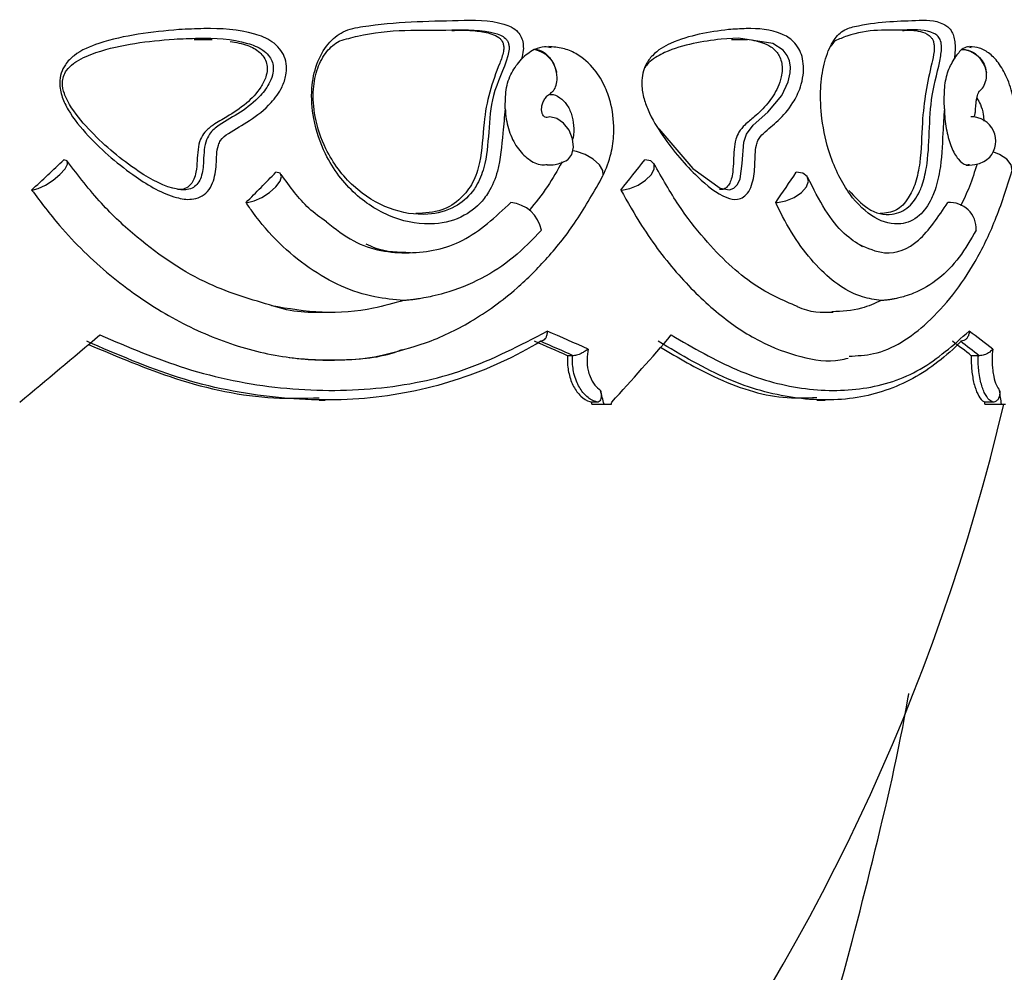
# Model space of a CAD drawing. Header units: millimetres. Extents: x 69 to 135, y 39 to 174.
# Tile 116 of 199: x 85.52 to 87.58, y 120.51 to 122.51. Entities that reach past the tile are written whole.
import ezdxf

# ---------------------------------------------------------------- set-up
doc = ezdxf.new("R2010")
doc.units = ezdxf.units.MM

msp = doc.modelspace()

# ---------------------------------------------------------------- linework, layer by layer
at = {"color": 7, "linetype": 'Continuous', "lineweight": 25}
for p, q in [((85.88432, 122.4682), (85.92219, 122.46794)), ((87.00877, 122.4682), (87.04235, 122.46787)), ((86.59703, 122.44725), (86.59589, 122.44672)), ((87.49132, 122.44725), (87.49065, 122.44672)), ((86.6764, 121.80591), (86.66576, 121.80591)), ((86.6764, 121.80591), (86.67789, 121.80587)), ((87.52565, 121.80591), (87.51108, 121.80591)), ((87.52565, 121.80591), (87.52762, 121.80587)), ((86.14594, 121.71302), (86.15837, 121.71302)), ((86.72807, 121.70862), (86.7158, 121.70862)), ((86.7169, 121.70425), (86.74221, 121.70425)), ((86.74221, 121.70425), (86.7576, 121.70425)), ((87.1877, 121.71302), (87.20491, 121.71302)), ((87.55589, 121.70862), (87.53909, 121.70862)), ((87.5397, 121.70425), (87.57434, 121.70425)), ((87.57434, 121.70425), (87.58284, 121.70425))]:
    msp.add_line(p, q, dxfattribs=at)
at = {"color": 7, "linetype": 'Continuous', "lineweight": 25, "flags": 128}
for points in [[(86.85696, 122.28095), (86.92779, 122.19759), (86.98535, 122.15658), (87.00467, 122.15347), (87.01419, 122.15681), (87.02172, 122.16444), (87.02694, 122.1763), (87.03128, 122.20825), (87.03497, 122.25332), (87.04019, 122.26958), (87.0544, 122.28865), (87.08509, 122.31591), (87.11409, 122.35083), (87.1277, 122.37925), (87.13201, 122.39782), (87.13254, 122.4103), (87.13054, 122.42314), (87.12586, 122.43451), (87.11726, 122.44572), (87.09522, 122.45989), (87.02376, 122.47068), (86.98721, 122.46869), (86.98721, 122.46869)], [(86.66538, 122.21569), (86.66635, 122.21634), (86.67502, 122.22696), (86.67859, 122.24233), (86.67653, 122.26016), (86.66916, 122.27782), (86.65755, 122.29271), (86.64343, 122.30262), (86.62888, 122.30608)], [(85.54534, 122.15274), (85.55769, 122.1557), (85.57298, 122.16288), (85.58896, 122.17323), (85.60328, 122.18521), (85.61382, 122.19707), (85.61903, 122.20704), (85.61814, 122.21366), (85.61127, 122.21596)], [(86.77942, 122.15274), (86.79595, 122.1557), (86.81344, 122.16288), (86.82932, 122.17323), (86.84124, 122.18521), (86.84744, 122.19707), (86.84701, 122.20704), (86.84001, 122.21366), (86.82748, 122.21596)], [(85.99557, 122.12665), (86.00961, 122.12994), (86.02575, 122.13732), (86.04165, 122.14773), (86.05502, 122.15966), (86.06392, 122.17139), (86.06708, 122.18122), (86.06402, 122.18773), (86.0552, 122.18999)], [(87.10535, 122.12665), (87.12278, 122.12994), (87.14028, 122.13732), (87.15531, 122.14773), (87.1657, 122.15966), (87.16996, 122.17139), (87.16746, 122.18122), (87.15857, 122.18773), (87.14458, 122.18999)]]:
    msp.add_lwpolyline(points, dxfattribs=at)
at = {"color": 1, "linetype": 'Continuous', "lineweight": 25, "flags": 128}
for points in [[(86.73987, 122.1822), (86.7406, 122.18386), (86.73994, 122.19376), (86.7325, 122.20544), (86.71942, 122.21713), (86.7027, 122.22703), (86.68489, 122.23362), (86.6777, 122.23515)], [(87.59622, 122.19139), (87.59672, 122.19376), (87.59445, 122.20544), (87.58511, 122.21713), (87.57013, 122.22703), (87.55806, 122.23189)]]:
    msp.add_lwpolyline(points, dxfattribs=at)
at = {"color": 7, "linetype": 'Continuous', "lineweight": 25}
for centre, radius, start, end in [((86.58652, 122.39077), 0.05673, 8.52578, 80.48925), ((87.48841, 122.39206), 0.0547, 7.48034, 87.65564), ((87.51109, 122.25497), 0.05112, 318.9979, 91.27886), ((85.54398, 122.17383), 0.02113, 269.81737, 273.701), ((86.77737, 122.20043), 0.04774, 269.85744, 272.46318), ((85.99291, 122.15756), 0.03102, 269.89738, 274.92221), ((86.54015, 122.05414), 0.07279, 11.68174, 84.44117), ((87.10173, 122.18404), 0.0575, 269.88574, 273.61607), ((87.46611, 122.07168), 0.05509, 357.08726, 94.57281), ((83.31643, 122.70561), 4.37867, 298.7805, 346.77998)]:
    msp.add_arc(centre, radius, start, end, dxfattribs=at)
for centre, major_axis, ratio, start_param, end_param in [((83.32009, 122.18433), (4.48231, 3.55369), 0.2578358, 5.0183471, 5.0352757), ((83.32009, 122.18433), (4.34635, 3.19039), 0.4476648, 5.2515667, 5.2684953), ((83.32009, 122.15826), (4.43807, 3.47783), 0.3194372, 5.0910125, 5.107907), ((83.32009, 122.15826), (4.29927, 3.02923), 0.5163914, 5.3364047, 5.3532992), ((83.32009, 122.28325), (4.4649, 3.02435), 0.3298734, 4.9939187, 5.0362222), ((83.32009, 122.04168), (4.57066, -1.11791), 0.1781354, 0.7801228, 0.8076797), ((83.32009, 122.28325), (4.39154, 2.48883), 0.5153364, 5.2786618, 5.3209653), ((83.32009, 122.04168), (4.5709, -0.77063), 0.251236, 0.4298473, 0.4574041), ((83.32009, 122.02078), (4.53063, -1.1133), 0.1788287, 0.7849897, 0.8072066), ((83.31555, 122.02255), (4.55061, -1.11821), 0.1788287, 0.7843647, 0.8065134), ((83.32009, 122.02078), (4.53086, -0.76769), 0.2522777, 0.4347277, 0.4569445), ((83.31706, 122.02255), (4.55084, -0.77107), 0.2522777, 0.4341027, 0.4562513), ((83.32009, 123.79962), (-3.75676, 12.21458), 0.2137616, 4.4747139, 4.4771138), ((83.32009, 123.79962), (-2.6385, 12.2143), 0.305994, 4.4743606, 4.4767605), ((83.32009, 123.79962), (-3.72392, 12.10779), 0.2137616, 4.4731812, 4.4735473), ((83.32009, 124.28258), (2.55077, 15.05453), 0.2522777, 4.5831515, 4.5834462), ((83.32009, 123.79962), (-2.61543, 12.10751), 0.305994, 4.472828, 4.473194)]:
    msp.add_ellipse(centre, major_axis=major_axis, ratio=ratio, start_param=start_param, end_param=end_param, dxfattribs=at)
for points, knots in [([(86.53547, 122.32304), (86.53367, 122.3061), (86.52906, 122.26253), (86.52481, 122.20036), (86.50606, 122.15605), (86.48325, 122.12309), (86.44663, 122.09331), (86.3809, 122.07659), (86.30079, 122.08957), (86.21888, 122.13903), (86.16026, 122.21518), (86.13248, 122.29608), (86.12792, 122.3622), (86.13878, 122.41744), (86.16203, 122.45969), (86.19686, 122.48811), (86.29212, 122.50511), (86.40472, 122.50702), (86.50738, 122.50955), (86.54827, 122.49491), (86.56099, 122.48585), (86.56936, 122.4731), (86.57316, 122.45979), (86.57363, 122.44358), (86.57098, 122.43302), (86.56939, 122.42669)], [0, 0, 0, 0, 0.033052, 0.0850245, 0.1182277, 0.1295687, 0.1729853, 0.228261, 0.3019737, 0.3764133, 0.4509845, 0.5022606, 0.5433789, 0.5765268, 0.6099049, 0.6401974, 0.6753676, 0.8459879, 0.9313248, 0.9456896, 0.9601574, 0.9693782, 0.9786291, 0.987196, 1, 1, 1, 1]), ([(87.45467, 122.32304), (87.45359, 122.3061), (87.45081, 122.26253), (87.44826, 122.20036), (87.4369, 122.15605), (87.42299, 122.1231), (87.4005, 122.0933), (87.35946, 122.07659), (87.30831, 122.08957), (87.25478, 122.13903), (87.21573, 122.21518), (87.19705, 122.29608), (87.19397, 122.3622), (87.20129, 122.41744), (87.21689, 122.45969), (87.24009, 122.48811), (87.30298, 122.50511), (87.37499, 122.50702), (87.4378, 122.50955), (87.46237, 122.49491), (87.46997, 122.48585), (87.47495, 122.4731), (87.47721, 122.45979), (87.47748, 122.44358), (87.47591, 122.43302), (87.47497, 122.42669)], [0, 0, 0, 0, 0.033052, 0.0850246, 0.1182272, 0.1295691, 0.1729849, 0.228262, 0.3019747, 0.3764134, 0.4509844, 0.5022603, 0.5433787, 0.5765267, 0.6099047, 0.6401983, 0.6753678, 0.8459886, 0.931325, 0.9456898, 0.9601577, 0.9693785, 0.978629, 0.987196, 1, 1, 1, 1]), ([(85.85217, 122.48865), (85.86971, 122.48952), (85.92334, 122.49216), (85.98967, 122.48882), (86.04227, 122.4684), (86.06294, 122.45054), (86.07382, 122.43262), (86.07827, 122.41279), (86.07676, 122.39051), (86.06692, 122.36298), (86.04159, 122.32883), (86.00212, 122.29777), (85.96465, 122.27767), (85.94098, 122.26093), (85.93048, 122.23802), (85.93164, 122.2064), (85.9265, 122.17219), (85.91292, 122.14871), (85.897, 122.13695), (85.87437, 122.13158), (85.82697, 122.13925), (85.75222, 122.18383), (85.67622, 122.24769), (85.62611, 122.30806), (85.6068, 122.34679), (85.60126, 122.3738), (85.60484, 122.39772), (85.615, 122.41812), (85.64069, 122.4431), (85.69353, 122.46473), (85.76783, 122.48064), (85.82367, 122.48595), (85.85217, 122.48865)], [0, 0, 0, 0, 0.0431548, 0.1319798, 0.1642982, 0.1810657, 0.1951828, 0.2093564, 0.2220211, 0.2400833, 0.2698015, 0.3156672, 0.3568955, 0.3736732, 0.381595, 0.4091116, 0.4362736, 0.4511745, 0.4662238, 0.481188, 0.5072251, 0.5818154, 0.6810465, 0.7305631, 0.7510542, 0.771755, 0.7856645, 0.7995833, 0.8188924, 0.863473, 0.9303215, 1, 1, 1, 1]), ([(86.189, 122.46507), (86.18859, 122.46486), (86.17867, 122.45977), (86.16001, 122.44385), (86.14077, 122.40806), (86.1315, 122.36022), (86.13569, 122.30077), (86.16119, 122.22646), (86.21563, 122.15556), (86.29212, 122.10916), (86.36672, 122.09694), (86.42691, 122.11219), (86.45965, 122.13898), (86.4794, 122.16795), (86.49584, 122.2082), (86.50082, 122.27456), (86.5067, 122.35794), (86.53464, 122.40864), (86.54354, 122.4453), (86.54339, 122.45532), (86.54158, 122.46244), (86.53689, 122.47004), (86.52789, 122.47637), (86.49087, 122.48972), (86.39098, 122.48559), (86.28018, 122.49115), (86.20143, 122.46863), (86.189, 122.46507)], [0, 0, 0, 0, 0.0010828, 0.0267167, 0.0542197, 0.0834311, 0.1207369, 0.1682382, 0.2382566, 0.3087961, 0.37861, 0.4299937, 0.4689056, 0.4788444, 0.5079967, 0.5570185, 0.6073027, 0.6676981, 0.6773797, 0.6821395, 0.6868177, 0.6919965, 0.7024013, 0.7148283, 0.7978244, 0.9680736, 1, 1, 1, 1]), ([(86.42381, 122.4868), (86.43099, 122.48723), (86.44896, 122.48832), (86.47649, 122.48595), (86.50231, 122.48195), (86.51925, 122.47457), (86.52715, 122.4674), (86.5311, 122.46067), (86.53267, 122.452), (86.53123, 122.43698), (86.51902, 122.40647), (86.50136, 122.35911), (86.48822, 122.28816), (86.48743, 122.22141), (86.46867, 122.16662), (86.44121, 122.13128), (86.40027, 122.10595), (86.36687, 122.10439), (86.34843, 122.10354)], [0, 0, 0, 0, 0.04470256, 0.11199583, 0.179401, 0.21321763, 0.22689181, 0.24072017, 0.25281055, 0.26742188, 0.31002488, 0.4137518, 0.51667252, 0.64786439, 0.71996894, 0.79227096, 0.88534925, 1, 1, 1, 1]), ([(87.00271, 122.48865), (87.01516, 122.48952), (87.05326, 122.49216), (87.09953, 122.48882), (87.13573, 122.4684), (87.14988, 122.45054), (87.1573, 122.43262), (87.16034, 122.41279), (87.1593, 122.39052), (87.1526, 122.36298), (87.13528, 122.32883), (87.10809, 122.29777), (87.08203, 122.27767), (87.06546, 122.26093), (87.05809, 122.23802), (87.0589, 122.20641), (87.0553, 122.17219), (87.04575, 122.14871), (87.03452, 122.13695), (87.0185, 122.13158), (86.98479, 122.13925), (86.93105, 122.18383), (86.87551, 122.24769), (86.83848, 122.30806), (86.82416, 122.34679), (86.82004, 122.3738), (86.82271, 122.39772), (86.83024, 122.41812), (86.84927, 122.4431), (86.88819, 122.46473), (86.94235, 122.48064), (86.98231, 122.48595), (87.00271, 122.48865)], [0, 0, 0, 0, 0.0431567, 0.1319807, 0.1642993, 0.1810665, 0.1951836, 0.209357, 0.2220217, 0.2400834, 0.2698014, 0.3156678, 0.356896, 0.3736744, 0.381596, 0.4091125, 0.4362746, 0.451176, 0.4662255, 0.4811896, 0.5072262, 0.5818168, 0.6810475, 0.7305634, 0.7510548, 0.7717555, 0.7856648, 0.7995838, 0.8188937, 0.8634737, 0.9303233, 1, 1, 1, 1]), ([(87.2549, 122.15209), (87.26784, 122.13787), (87.29673, 122.10616), (87.34139, 122.09738), (87.37866, 122.11211), (87.39855, 122.13898), (87.4104, 122.16795), (87.42019, 122.2082), (87.42318, 122.27456), (87.42674, 122.35794), (87.44376, 122.40864), (87.44875, 122.4453), (87.44865, 122.45532), (87.44775, 122.46244), (87.4453, 122.47004), (87.44017, 122.47637), (87.41829, 122.48972), (87.35705, 122.48559), (87.28628, 122.49115), (87.23428, 122.46863), (87.22607, 122.46507)], [0, 0, 0, 0, 0.0758635, 0.1692065, 0.2379067, 0.2899312, 0.3032192, 0.3421954, 0.4077372, 0.4749669, 0.5557153, 0.5686598, 0.5750237, 0.5812778, 0.588201, 0.6021132, 0.618729, 0.7296926, 0.9573157, 1, 1, 1, 1]), ([(87.36722, 122.4868), (87.37178, 122.48723), (87.3832, 122.48832), (87.39984, 122.48595), (87.41551, 122.48195), (87.42567, 122.47457), (87.4304, 122.4674), (87.43276, 122.46067), (87.43369, 122.452), (87.43283, 122.43698), (87.42554, 122.40648), (87.41492, 122.35911), (87.40697, 122.28816), (87.4065, 122.22141), (87.3951, 122.16662), (87.3783, 122.13128), (87.35302, 122.10595), (87.33194, 122.10439), (87.32031, 122.10354)], [0, 0, 0, 0, 0.0446984, 0.1119922, 0.1794, 0.2132171, 0.2268904, 0.2407189, 0.2528099, 0.2674213, 0.310025, 0.4137525, 0.5166733, 0.6478652, 0.7199696, 0.7922727, 0.8853508, 1, 1, 1, 1]), ([(85.84201, 122.46869), (85.81475, 122.4664), (85.76031, 122.46183), (85.69151, 122.44637), (85.64832, 122.42927), (85.62801, 122.41529), (85.61764, 122.4056), (85.60987, 122.391), (85.60727, 122.37395), (85.61201, 122.35319), (85.62923, 122.3194), (85.67681, 122.26244), (85.74914, 122.20158), (85.81942, 122.15922), (85.86192, 122.15188), (85.87948, 122.15575), (85.8907, 122.16371), (85.90078, 122.18117), (85.90445, 122.2125), (85.90429, 122.24555), (85.91732, 122.27424), (85.94344, 122.29452), (85.98192, 122.31462), (86.01887, 122.34374), (86.0412, 122.37343), (86.0492, 122.39511), (86.05036, 122.41062), (86.04738, 122.4238), (86.03957, 122.43632), (86.02266, 122.4506), (85.97408, 122.46904), (85.91104, 122.47209), (85.85919, 122.46954), (85.84201, 122.46869)], [0, 0, 0, 0, 0.0729667, 0.1457404, 0.1834884, 0.1899432, 0.2063754, 0.2168994, 0.2271955, 0.2442354, 0.2634826, 0.3142486, 0.4194338, 0.4963729, 0.5203534, 0.5322786, 0.5430639, 0.5539806, 0.5784232, 0.6123753, 0.6263871, 0.6500003, 0.6952526, 0.7419087, 0.7699421, 0.7849606, 0.7942956, 0.8042364, 0.8147799, 0.82901, 0.8602608, 0.9537001, 1, 1, 1, 1]), ([(85.95949, 122.46371), (85.97194, 122.46175), (85.9937, 122.45832), (86.01762, 122.44538), (86.03057, 122.43126), (86.03631, 122.41874), (86.03762, 122.40411), (86.03398, 122.38642), (86.02044, 122.3606), (85.99247, 122.3317), (85.95732, 122.30843), (85.92687, 122.29138), (85.90723, 122.27657), (85.89583, 122.25837), (85.89012, 122.22934), (85.89089, 122.20054), (85.88454, 122.17593), (85.87769, 122.16411), (85.86759, 122.15637), (85.85755, 122.15296), (85.85111, 122.15382), (85.8492, 122.15407)], [0, 0, 0, 0, 0.0940321, 0.1644514, 0.1939911, 0.2238148, 0.2502456, 0.2819267, 0.3334687, 0.4359848, 0.5544188, 0.6333371, 0.687166, 0.7243371, 0.7697816, 0.8662313, 0.8988285, 0.9256424, 0.9525654, 0.9859107, 1, 1, 1, 1]), ([(86.98721, 122.46869), (86.96784, 122.46609), (86.92892, 122.46086), (86.87847, 122.44677), (86.84666, 122.42901), (86.83311, 122.41721), (86.8298, 122.41241), (86.82789, 122.40964)], [0, 0, 0, 0, 0.3649089, 0.7331799, 0.9231295, 0.9556109, 1, 1, 1, 1]), ([(87.05132, 122.46705), (87.06346, 122.46445), (87.08209, 122.46045), (87.10178, 122.4454), (87.11065, 122.43126), (87.11458, 122.41874), (87.11547, 122.40411), (87.11298, 122.38641), (87.10372, 122.3606), (87.08449, 122.3317), (87.06013, 122.30842), (87.03888, 122.29138), (87.02511, 122.27657), (87.0171, 122.25837), (87.01307, 122.22934), (87.01362, 122.20054), (87.00914, 122.17593), (87.00431, 122.16411), (86.99717, 122.15637), (86.99007, 122.15296), (86.98549, 122.15382), (86.98413, 122.15407)], [0, 0, 0, 0, 0.1269422, 0.1948033, 0.2232699, 0.2520108, 0.2774813, 0.308011, 0.3576824, 0.4564736, 0.5706022, 0.6466576, 0.6985309, 0.7343506, 0.7781448, 0.8710909, 0.9025035, 0.9283441, 0.9542885, 0.9864226, 1, 1, 1, 1]), ([(87.22607, 122.46507), (87.2258, 122.46486), (87.22249, 122.46234), (87.21963, 122.45798), (87.217, 122.45397)], [0, 0, 0, 0, 0.0807592, 1, 1, 1, 1]), ([(86.59589, 122.44672), (86.58678, 122.4412), (86.57749, 122.43558), (86.56954, 122.42685), (86.56939, 122.42669)], [0, 0, 0, 0, 0.9815371, 1, 1, 1, 1]), ([(86.63161, 122.45065), (86.62692, 122.45156), (86.61538, 122.45381), (86.60387, 122.44969), (86.59703, 122.44725)], [0, 0, 0, 0, 0.4062204, 1, 1, 1, 1]), ([(86.59703, 122.44725), (86.59941, 122.44707), (86.60588, 122.44657), (86.61684, 122.44133), (86.62835, 122.43076), (86.63742, 122.41658), (86.64134, 122.40537), (86.64254, 122.39959), (86.64262, 122.39918)], [0, 0, 0, 0, 0.12499411, 0.33958738, 0.55430441, 0.7690668, 0.98383352, 1, 1, 1, 1]), ([(86.73985, 122.18216), (86.74638, 122.19755), (86.75807, 122.22513), (86.76451, 122.2776), (86.76012, 122.32516), (86.74485, 122.37058), (86.72205, 122.40897), (86.6898, 122.43671), (86.65557, 122.45109), (86.63587, 122.45231), (86.62565, 122.45294)], [0, 0, 0, 0, 0.1433444, 0.256842, 0.4243458, 0.5273742, 0.6532788, 0.8103221, 0.9016228, 1, 1, 1, 1]), ([(87.49065, 122.44672), (87.48527, 122.44121), (87.47979, 122.4356), (87.47506, 122.42685), (87.47497, 122.42669)], [0, 0, 0, 0, 0.98156823, 1, 1, 1, 1]), ([(87.51177, 122.45059), (87.50897, 122.45154), (87.50221, 122.45384), (87.49534, 122.44968), (87.49132, 122.44725)], [0, 0, 0, 0, 0.4141676, 1, 1, 1, 1]), ([(87.49132, 122.44725), (87.49432, 122.44707), (87.50247, 122.44657), (87.51568, 122.44133), (87.52886, 122.43076), (87.53844, 122.41658), (87.54187, 122.40537), (87.5426, 122.39959), (87.54265, 122.39918)], [0, 0, 0, 0, 0.1250145, 0.3396004, 0.5543065, 0.7690671, 0.9838282, 1, 1, 1, 1]), ([(87.59622, 122.19138), (87.5998, 122.20706), (87.60676, 122.23752), (87.6076, 122.29093), (87.60141, 122.3407), (87.58878, 122.38355), (87.57127, 122.41665), (87.5508, 122.43869), (87.5297, 122.45103), (87.5149, 122.45234), (87.508, 122.45295)], [0, 0, 0, 0, 0.1553328, 0.3016779, 0.4406576, 0.5725732, 0.6955602, 0.808935, 0.9108923, 1, 1, 1, 1]), ([(86.53547, 122.32304), (86.53556, 122.33634), (86.53574, 122.36294), (86.54674, 122.39984), (86.56191, 122.41782), (86.56939, 122.42669)], [0, 0, 0, 0, 0.3361476, 0.672122, 1, 1, 1, 1]), ([(87.45467, 122.32304), (87.45447, 122.33634), (87.45405, 122.36294), (87.45975, 122.39985), (87.46994, 122.41782), (87.47497, 122.42669)], [0, 0, 0, 0, 0.3361462, 0.6721126, 1, 1, 1, 1]), ([(86.63031, 122.35612), (86.63235, 122.35752), (86.63763, 122.36112), (86.64257, 122.37211), (86.6444, 122.38535), (86.64348, 122.39477), (86.6427, 122.39879), (86.64262, 122.39918)], [0, 0, 0, 0, 0.187348, 0.4829608, 0.7790607, 0.978462, 1, 1, 1, 1]), ([(87.52841, 122.36044), (87.52862, 122.36056), (87.53308, 122.3631), (87.53869, 122.37233), (87.54303, 122.38531), (87.54314, 122.39477), (87.54269, 122.39879), (87.54265, 122.39918)], [0, 0, 0, 0, 0.01716902, 0.37467499, 0.73279555, 0.97394752, 1, 1, 1, 1]), ([(86.61918, 122.30504), (86.61792, 122.3058), (86.61541, 122.30732), (86.6127, 122.31248), (86.61134, 122.3192), (86.61167, 122.3271), (86.61385, 122.33552), (86.61799, 122.34374), (86.62401, 122.35122), (86.62915, 122.35451), (86.6318, 122.35621)], [0, 0, 0, 0, 0.1191646, 0.2376228, 0.3559821, 0.4754387, 0.5976354, 0.7244874, 0.8578324, 1, 1, 1, 1]), ([(86.62845, 122.35264), (86.62912, 122.35273), (86.63642, 122.35377), (86.64945, 122.34761), (86.66464, 122.33274), (86.67488, 122.31199), (86.67931, 122.28767), (86.67954, 122.269), (86.67675, 122.26), (86.67639, 122.25882)], [0, 0, 0, 0, 0.0213549, 0.2338345, 0.4172789, 0.6089423, 0.7820708, 0.9715056, 1, 1, 1, 1]), ([(87.51679, 122.30831), (87.51727, 122.30865), (87.51833, 122.30942), (87.51896, 122.31221), (87.51954, 122.31607), (87.51985, 122.32109), (87.52027, 122.32712), (87.52084, 122.3339), (87.52179, 122.34096), (87.52313, 122.34782), (87.52484, 122.35383), (87.52687, 122.3585), (87.52816, 122.3599), (87.52882, 122.36062)], [0, 0, 0, 0, 0.0604075, 0.1343774, 0.21113, 0.2920587, 0.3770393, 0.4669353, 0.5634743, 0.6639272, 0.7713782, 0.8836749, 1, 1, 1, 1]), ([(87.52264, 122.34492), (87.52524, 122.34094), (87.53079, 122.33247), (87.53596, 122.31473), (87.53715, 122.30158), (87.53758, 122.29691)], [0, 0, 0, 0, 0.3636144, 0.774131, 1, 1, 1, 1]), ([(86.53547, 122.32304), (86.53556, 122.32093), (86.53627, 122.305), (86.54207, 122.27565), (86.55907, 122.24059), (86.5832, 122.2162), (86.60603, 122.20421), (86.61956, 122.20582), (86.62344, 122.20628)], [0, 0, 0, 0, 0.0335012, 0.2522894, 0.4712198, 0.6907719, 0.9112532, 1, 1, 1, 1]), ([(87.45467, 122.32304), (87.45473, 122.32093), (87.45516, 122.305), (87.45865, 122.27565), (87.46884, 122.2406), (87.48318, 122.21619), (87.49672, 122.20417), (87.50466, 122.20582), (87.50699, 122.2063)], [0, 0, 0, 0, 0.0334054, 0.2515662, 0.4698661, 0.6887908, 0.9086346, 1, 1, 1, 1]), ([(86.62888, 122.30608), (86.62698, 122.30533), (86.62347, 122.30395), (86.61993, 122.30512), (86.61831, 122.30566)], [0, 0, 0, 0, 0.5416914, 1, 1, 1, 1]), ([(86.0504, 121.90984), (86.00508, 121.92289), (85.90645, 121.95129), (85.78461, 122.03299), (85.68673, 122.12436), (85.64191, 122.18262), (85.61883, 122.21262)], [0, 0, 0, 0, 0.2856191, 0.6216813, 0.8051738, 1, 1, 1, 1]), ([(86.6543, 122.21161), (86.64449, 122.19401), (86.62394, 122.15717), (86.59863, 122.12622), (86.58541, 122.11005)], [0, 0, 0, 0, 0.4775883, 1, 1, 1, 1]), ([(86.62347, 122.20553), (86.62888, 122.20544), (86.64321, 122.20519), (86.65688, 122.21166), (86.66537, 122.21569)], [0, 0, 0, 0, 0.3783815, 1, 1, 1, 1]), ([(87.50039, 122.20488), (87.50849, 122.20499), (87.52083, 122.20515), (87.5378, 122.21229), (87.54572, 122.21839), (87.54976, 122.2215)], [0, 0, 0, 0, 0.4826048, 0.7357969, 1, 1, 1, 1]), ([(87.14702, 121.90869), (87.11681, 121.92178), (87.05185, 121.94992), (86.96656, 122.03026), (86.89652, 122.12029), (86.86354, 122.17816), (86.84652, 122.20801)], [0, 0, 0, 0, 0.2893664, 0.6223557, 0.8051892, 1, 1, 1, 1]), ([(87.25518, 121.80481), (87.27232, 121.80573), (87.33219, 121.80891), (87.42542, 121.87137), (87.5077, 121.97478), (87.56292, 122.08846), (87.585, 122.15669), (87.59622, 122.19137)], [0, 0, 0, 0, 0.1103687, 0.3854437, 0.6828827, 0.8387784, 1, 1, 1, 1]), ([(87.52311, 122.20722), (87.51797, 122.1911), (87.50786, 122.15942), (87.49505, 122.1328), (87.48876, 122.11973)], [0, 0, 0, 0, 0.508937, 1, 1, 1, 1]), ([(86.16099, 122.08608), (86.14845, 122.09507), (86.11286, 122.12057), (86.08449, 122.15989), (86.06612, 122.18536)], [0, 0, 0, 0, 0.3524558, 1, 1, 1, 1]), ([(86.28075, 121.80801), (86.31025, 121.81533), (86.37354, 121.83104), (86.46805, 121.87675), (86.5532, 121.93811), (86.62608, 122.01105), (86.68728, 122.08864), (86.72196, 122.15034), (86.73987, 122.18219)], [0, 0, 0, 0, 0.1551817, 0.3330427, 0.5334227, 0.6797234, 0.8346688, 1, 1, 1, 1]), ([(87.28342, 122.03401), (87.27046, 122.0422), (87.24325, 122.05938), (87.20411, 122.10888), (87.18053, 122.15561), (87.1686, 122.17926)], [0, 0, 0, 0, 0.3098074, 0.6507052, 1, 1, 1, 1]), ([(85.54391, 122.1527), (85.56302, 122.12751), (85.61275, 122.06196), (85.70584, 121.97207), (85.82188, 121.89028), (85.94418, 121.83284), (86.06899, 121.79973), (86.19179, 121.79444), (86.27656, 121.80202), (86.31699, 121.81789), (86.32029, 121.81919)], [0, 0, 0, 0, 0.0945309, 0.2459818, 0.3960558, 0.545213, 0.6928001, 0.8398657, 0.986942, 1, 1, 1, 1]), ([(86.77725, 122.1527), (86.79154, 122.12751), (86.82871, 122.06196), (86.89736, 121.97203), (86.98134, 121.89041), (87.06816, 121.83235), (87.15398, 121.80152), (87.21635, 121.7914), (87.24753, 121.79956), (87.25296, 121.80098)], [0, 0, 0, 0, 0.1085502, 0.2824614, 0.4547946, 0.6260723, 0.7955458, 0.9644234, 1, 1, 1, 1]), ([(86.32298, 121.9216), (86.30279, 121.92334), (86.23537, 121.92916), (86.12145, 121.9813), (86.03502, 122.06514), (85.99756, 122.11968), (85.99285, 122.12654)], [0, 0, 0, 0, 0.1661112, 0.5546351, 0.9440261, 1, 1, 1, 1]), ([(86.16099, 122.08608), (86.1797, 122.07155), (86.23306, 122.03011), (86.33486, 122.01463), (86.4518, 122.03784), (86.51496, 122.09659), (86.54721, 122.12659)], [0, 0, 0, 0, 0.1505962, 0.4295561, 0.7087047, 1, 1, 1, 1]), ([(87.32239, 121.9216), (87.30936, 121.92334), (87.26585, 121.92916), (87.19003, 121.9813), (87.13083, 122.06514), (87.10488, 122.11968), (87.10161, 122.12654)], [0, 0, 0, 0, 0.1661098, 0.5546375, 0.9440271, 1, 1, 1, 1]), ([(87.27577, 122.03927), (87.29375, 122.03125), (87.33697, 122.01198), (87.40417, 122.03928), (87.44227, 122.09708), (87.46172, 122.12659)], [0, 0, 0, 0, 0.2584778, 0.6213447, 1, 1, 1, 1]), ([(86.61144, 122.06888), (86.59235, 122.04903), (86.55417, 122.00934), (86.48579, 121.96522), (86.42746, 121.94142), (86.38554, 121.93074), (86.36716, 121.92703), (86.35403, 121.92486), (86.34379, 121.92343), (86.3359, 121.92252), (86.32982, 121.92196), (86.3261, 121.9217), (86.32403, 121.92161), (86.32321, 121.9216), (86.32298, 121.9216)], [0, 0, 0, 0, 0.2511944, 0.5024131, 0.7602519, 0.8351186, 0.8861819, 0.9212702, 0.9456379, 0.9691778, 0.9826852, 0.9912013, 0.9974364, 1, 1, 1, 1]), ([(87.52113, 122.06888), (87.50971, 122.04903), (87.48686, 122.00934), (87.44345, 121.96522), (87.40441, 121.94142), (87.37432, 121.93074), (87.3606, 121.92703), (87.35041, 121.92486), (87.34212, 121.92343), (87.33541, 121.92252), (87.32983, 121.92196), (87.32608, 121.9217), (87.32375, 121.92161), (87.32269, 121.9216), (87.32239, 121.9216)], [0, 0, 0, 0, 0.2511938, 0.5024109, 0.760249, 0.8351181, 0.8861838, 0.9212666, 0.9456372, 0.9691789, 0.9826857, 0.9912024, 0.9974375, 1, 1, 1, 1]), ([(86.33678, 122.02153), (86.31187, 122.02191), (86.2806, 122.02239), (86.25066, 122.03645), (86.24456, 122.03931)], [0, 0, 0, 0, 0.7962072, 1, 1, 1, 1]), ([(86.32298, 121.9216), (86.30197, 121.91566), (86.24672, 121.90005), (86.15355, 121.89213), (86.08137, 121.9042), (86.04579, 121.91015)], [0, 0, 0, 0, 0.23733963, 0.62405574, 1, 1, 1, 1]), ([(87.32239, 121.9216), (87.30886, 121.91542), (87.27607, 121.90045), (87.24028, 121.89877), (87.21926, 121.89779)], [0, 0, 0, 0, 0.4124816, 1, 1, 1, 1]), ([(86.17558, 121.89664), (86.13552, 121.89566), (86.09394, 121.89465), (86.05194, 121.9093), (86.0504, 121.90984)], [0, 0, 0, 0, 0.96313095, 1, 1, 1, 1]), ([(87.22196, 121.89656), (87.19771, 121.89587), (87.17337, 121.89518), (87.14712, 121.90864), (87.14702, 121.90869)], [0, 0, 0, 0, 0.9959063, 1, 1, 1, 1]), ([(85.68663, 121.84931), (85.74635, 121.82401), (85.87206, 121.77074), (86.06816, 121.73223), (86.26507, 121.73102), (86.45462, 121.76907), (86.56643, 121.82768), (86.62315, 121.85742)], [0, 0, 0, 0, 0.181484, 0.3820478, 0.5884999, 0.7912597, 1, 1, 1, 1]), ([(86.62315, 121.85742), (86.62315, 121.85734), (86.6232, 121.85578), (86.62304, 121.85188), (86.62167, 121.84614), (86.61876, 121.8409), (86.61485, 121.83723), (86.61177, 121.83656), (86.61023, 121.83622)], [0, 0, 0, 0, 0.00802383, 0.15004651, 0.37457056, 0.58691171, 0.79331303, 1, 1, 1, 1]), ([(86.88305, 121.84931), (86.92888, 121.82274), (87.02172, 121.76892), (87.15798, 121.73199), (87.28793, 121.7314), (87.40735, 121.76945), (87.4736, 121.82816), (87.50662, 121.85742)], [0, 0, 0, 0, 0.1915976, 0.3881531, 0.5886126, 0.7949885, 1, 1, 1, 1]), ([(87.50662, 121.85742), (87.50662, 121.85734), (87.50665, 121.85577), (87.50634, 121.85188), (87.50446, 121.84614), (87.50063, 121.8409), (87.49559, 121.83723), (87.49167, 121.83656), (87.48972, 121.83622)], [0, 0, 0, 0, 0.0080207, 0.15004925, 0.37455645, 0.58692105, 0.79334113, 1, 1, 1, 1]), ([(86.61023, 121.83622), (86.61021, 121.8362), (86.55651, 121.80379), (86.44174, 121.75107), (86.25465, 121.71061), (86.05564, 121.71253), (85.85433, 121.75143), (85.7231, 121.80844), (85.65926, 121.83617)], [0, 0, 0, 0, 0.00010361, 0.20183505, 0.40353017, 0.6059065, 0.8082998, 1, 1, 1, 1]), ([(85.66305, 121.82952), (85.72361, 121.80383), (85.85227, 121.74923), (86.01667, 121.71417), (86.1144, 121.71704), (86.14593, 121.71797)], [0, 0, 0, 0, 0.3759422, 0.798667, 1, 1, 1, 1]), ([(86.70911, 121.81972), (86.70907, 121.81969), (86.70652, 121.81775), (86.70143, 121.81424), (86.69358, 121.80999), (86.68738, 121.80748), (86.68213, 121.80601), (86.6793, 121.80592), (86.67789, 121.80587)], [0, 0, 0, 0, 0.00522888, 0.33472177, 0.56168876, 0.71301855, 0.8563424, 1, 1, 1, 1]), ([(86.70911, 121.81972), (86.70792, 121.81257), (86.70548, 121.79786), (86.70782, 121.7778), (86.71346, 121.7593), (86.72199, 121.74364), (86.73078, 121.73654), (86.73491, 121.7332)], [0, 0, 0, 0, 0.2111502, 0.434532, 0.5700886, 0.79774, 1, 1, 1, 1]), ([(87.48972, 121.83622), (87.4897, 121.8362), (87.459, 121.80456), (87.39094, 121.75185), (87.27291, 121.71118), (87.14158, 121.71171), (87.00034, 121.75008), (86.90415, 121.80721), (86.85539, 121.83617)], [0, 0, 0, 0, 0.00010421, 0.19817474, 0.39753257, 0.60277206, 0.79865524, 1, 1, 1, 1]), ([(86.86026, 121.82357), (86.89762, 121.80169), (86.98484, 121.75059), (87.09671, 121.7149), (87.16431, 121.71769), (87.18771, 121.71866)], [0, 0, 0, 0, 0.32879408, 0.76766747, 1, 1, 1, 1]), ([(87.55586, 121.81972), (87.55584, 121.81969), (87.55439, 121.81774), (87.55097, 121.81424), (87.54433, 121.80999), (87.53837, 121.80748), (87.53282, 121.80601), (87.52936, 121.80592), (87.52762, 121.80587)], [0, 0, 0, 0, 0.005221, 0.3347128, 0.5616902, 0.713013, 0.8563249, 1, 1, 1, 1]), ([(87.55586, 121.81972), (87.55519, 121.81257), (87.55381, 121.79786), (87.55513, 121.7778), (87.5583, 121.7593), (87.56309, 121.74364), (87.56799, 121.73654), (87.57029, 121.7332)], [0, 0, 0, 0, 0.2111486, 0.4345266, 0.5700723, 0.7977265, 1, 1, 1, 1]), ([(86.08279, 121.80209), (86.10076, 121.80012), (86.14129, 121.79566), (86.2073, 121.79745), (86.25561, 121.8009), (86.28071, 121.808), (86.28075, 121.80801)], [0, 0, 0, 0, 0.265402, 0.5983159, 0.9992765, 1, 1, 1, 1]), ([(86.66576, 121.80591), (86.66562, 121.80298), (86.66503, 121.7901), (86.66781, 121.76706), (86.67774, 121.74041), (86.69307, 121.72001), (86.70684, 121.71124), (86.71462, 121.70897), (86.7158, 121.70862)], [0, 0, 0, 0, 0.0655217, 0.2878337, 0.5101103, 0.7335052, 0.9595362, 1, 1, 1, 1]), ([(86.72807, 121.70862), (86.72395, 121.71004), (86.71303, 121.71379), (86.69713, 121.72795), (86.68523, 121.74843), (86.67777, 121.77233), (86.67564, 121.79101), (86.67627, 121.80342), (86.6764, 121.80591)], [0, 0, 0, 0, 0.13659, 0.3616957, 0.5873256, 0.7219961, 0.9442134, 1, 1, 1, 1]), ([(87.51108, 121.80591), (87.51101, 121.80298), (87.51067, 121.7901), (87.51225, 121.76706), (87.51785, 121.74041), (87.52646, 121.72001), (87.53413, 121.71124), (87.53843, 121.70897), (87.53909, 121.70862)], [0, 0, 0, 0, 0.0655208, 0.2878294, 0.5101039, 0.7335033, 0.9595199, 1, 1, 1, 1]), ([(87.55589, 121.70862), (87.55349, 121.71004), (87.54713, 121.7138), (87.53783, 121.72795), (87.53084, 121.74843), (87.52645, 121.77233), (87.5252, 121.79101), (87.52557, 121.80342), (87.52565, 121.80591)], [0, 0, 0, 0, 0.1365901, 0.3616988, 0.587321, 0.7219903, 0.944213, 1, 1, 1, 1]), ([(86.73491, 121.7332), (86.73555, 121.73005), (86.73676, 121.72402), (86.73616, 121.71644), (86.73388, 121.71114), (86.73087, 121.70885), (86.72868, 121.70867), (86.72807, 121.70862)], [0, 0, 0, 0, 0.2667016, 0.5117909, 0.7156026, 0.9205596, 1, 1, 1, 1]), ([(87.57029, 121.7332), (87.57051, 121.73005), (87.57094, 121.72401), (87.56857, 121.71644), (87.56436, 121.71114), (87.55977, 121.70885), (87.55674, 121.70867), (87.55589, 121.70862)], [0, 0, 0, 0, 0.26668271, 0.51179113, 0.71557693, 0.92055097, 1, 1, 1, 1]), ([(86.06279, 118.04563), (86.10111, 118.09847), (86.20788, 118.24571), (86.3688, 118.49733), (86.54623, 118.79891), (86.70925, 119.10861), (86.85829, 119.42524), (86.99288, 119.7483), (87.11264, 120.07712), (87.21793, 120.41093), (87.30619, 120.74947), (87.35997, 120.97912), (87.37994, 121.09642), (87.38034, 121.09876)], [0, 0, 0, 0, 0.0584131, 0.1627977, 0.2671824, 0.3715673, 0.4759523, 0.5803374, 0.6847226, 0.789108, 0.8934935, 0.9978789, 1, 1, 1, 1])]:
    msp.add_open_spline(points, degree=3, knots=knots, dxfattribs=at)

doc.saveas('drawing.dxf')
